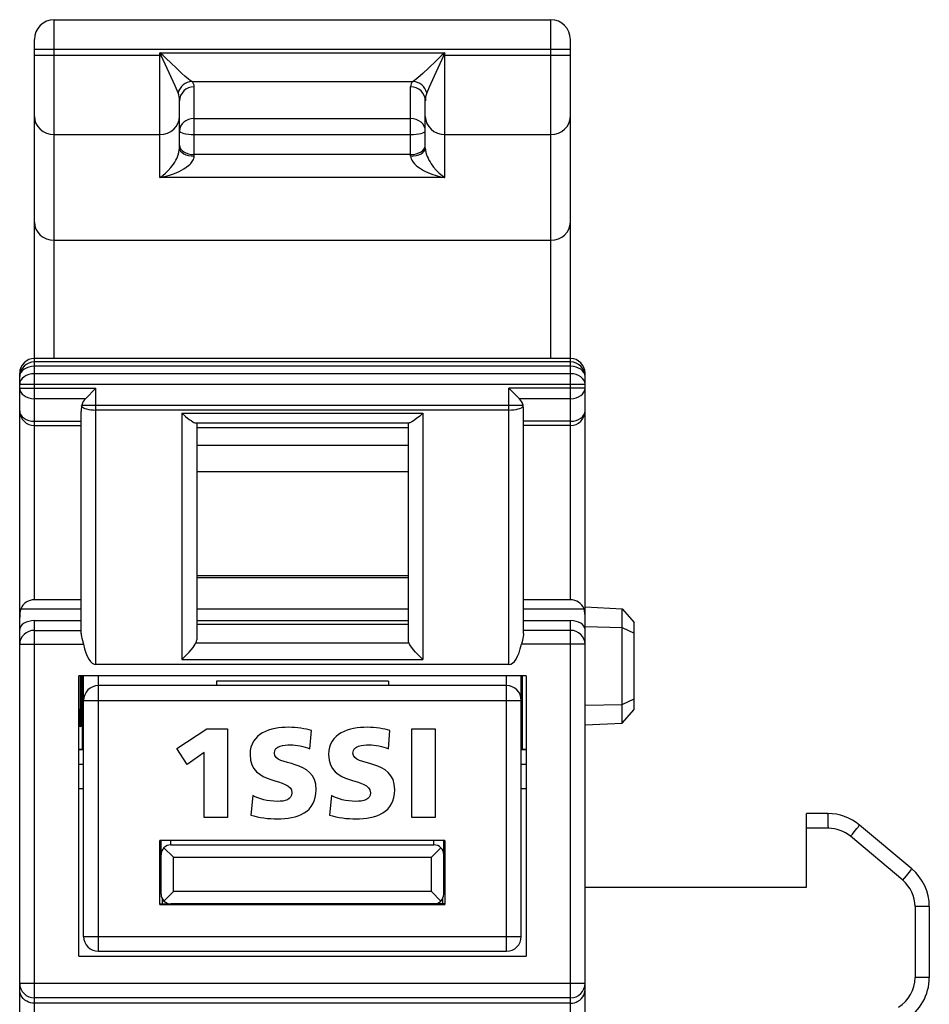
# Model space of a CAD drawing. Extents: x 0 to 183, y 0 to 176.
# Tile 27 of 32: x 1 to 19, y 128 to 148. Entities that reach past the tile are written whole.
import ezdxf

# ---------------------------------------------------------------- set-up
doc = ezdxf.new("R2010")
doc.units = 0
doc.header["$LTSCALE"] = 11.495753
doc.header["$MEASUREMENT"] = 0
doc.layers.get('0').update_dxf_attribs({"linetype": 'CONTINUOUS'})

msp = doc.modelspace()

# ---------------------------------------------------------------- linework, layer by layer
at = {"color": 7, "linetype": 'CONTINUOUS'}
for p, q in [((1.2002, 141.3492), (1.2002, 148.2356)), ((1.2002, 148.2356), (11.3002, 148.2356)), ((11.3002, 141.3492), (11.3002, 148.2356)), ((0.8002, 136.4461), (0.8002, 147.8356)), ((11.7001, 136.4461), (11.7001, 147.8356)), ((0.8002, 147.6354), (11.7001, 147.6354)), ((0.8002, 147.5138), (3.374, 147.5138)), ((3.3502, 145.0247), (3.3502, 147.561)), ((3.374, 147.5138), (3.3502, 147.561)), ((3.3919, 147.5293), (3.3502, 147.561)), ((3.3502, 147.561), (9.15, 147.561)), ((3.3919, 147.5293), (3.374, 147.5138)), ((3.3923, 147.4791), (3.374, 147.5138)), ((3.4202, 147.5056), (3.3919, 147.5293)), ((3.4736, 147.4556), (3.4202, 147.5056)), ((9.0822, 147.5073), (9.0322, 147.4608)), ((9.1084, 147.5293), (9.0822, 147.5073)), ((9.15, 147.561), (9.1084, 147.5293)), ((9.1084, 147.5293), (9.1263, 147.5138)), ((9.1263, 147.5138), (9.1115, 147.4859)), ((9.15, 147.561), (9.1263, 147.5138)), ((9.1263, 147.5138), (11.7001, 147.5138)), ((9.15, 145.0247), (9.15, 147.561)), ((3.4202, 147.4198), (3.3923, 147.4791)), ((3.5001, 147.2424), (3.4202, 147.4198)), ((3.578, 147.3533), (3.4736, 147.4556)), ((3.6799, 147.2544), (3.578, 147.3533)), ((8.9613, 147.3915), (8.8231, 147.2572)), ((9.0322, 147.4608), (8.9613, 147.3915)), ((9.0433, 147.3388), (8.9644, 147.1628)), ((9.0836, 147.4277), (9.0433, 147.3388)), ((9.1115, 147.4859), (9.0836, 147.4277)), ((3.6593, 146.8879), (3.5001, 147.2424)), ((3.8008, 147.1414), (3.6799, 147.2544)), ((3.8584, 147.0908), (3.8008, 147.1414)), ((8.7008, 147.1428), (8.6429, 147.0915)), ((8.8231, 147.2572), (8.7008, 147.1428)), ((8.9644, 147.1628), (8.831, 146.8658)), ((3.9356, 147.0274), (3.8584, 147.0908)), ((3.97, 147.0015), (3.9356, 147.0274)), ((4.0003, 146.9816), (3.97, 147.0015)), ((4.0003, 146.9816), (8.4996, 146.9816)), ((8.5303, 147.0019), (8.4996, 146.9816)), ((8.5651, 147.0277), (8.5303, 147.0019)), ((8.6429, 147.0915), (8.5651, 147.0277)), ((3.7216, 146.7483), (3.6593, 146.8879)), ((4.0499, 145.4626), (4.0499, 146.8731)), ((8.45, 145.4626), (8.45, 146.8731)), ((8.831, 146.8658), (8.7783, 146.7483)), ((3.7502, 145.6242), (3.7502, 146.583)), ((8.7501, 145.6242), (8.7501, 146.583)), ((4.0499, 146.2257), (8.45, 146.2257)), ((1.2002, 145.9029), (3.3502, 145.9029)), ((4.0499, 145.9039), (8.45, 145.9039)), ((9.15, 145.9029), (11.3002, 145.9029)), ((3.7247, 145.4919), (3.7378, 145.5346)), ((3.7378, 145.5346), (3.7468, 145.5804)), ((3.7468, 145.5804), (3.7502, 145.6242)), ((8.7501, 145.6242), (8.7511, 145.6001)), ((8.7511, 145.6001), (8.7542, 145.5749)), ((8.7542, 145.5749), (8.7608, 145.5426)), ((8.7608, 145.5426), (8.7694, 145.5102)), ((8.7694, 145.5102), (8.7897, 145.454)), ((3.6021, 145.2652), (3.6279, 145.3014)), ((3.6279, 145.3014), (3.6524, 145.3396)), ((3.6524, 145.3396), (3.6758, 145.381)), ((3.6758, 145.381), (3.693, 145.4147)), ((3.693, 145.4147), (3.7089, 145.4499)), ((3.7089, 145.4499), (3.7247, 145.4919)), ((3.958, 145.2942), (3.9793, 145.3155)), ((3.9793, 145.3155), (4.0103, 145.3545)), ((4.0103, 145.3545), (4.0238, 145.3751)), ((4.0238, 145.3751), (4.0348, 145.3965)), ((4.0348, 145.3965), (4.0431, 145.4185)), ((4.0431, 145.4185), (4.0482, 145.4402)), ((4.0482, 145.4402), (4.0499, 145.4626)), ((8.45, 145.4936), (4.0499, 145.4936)), ((8.45, 145.4626), (8.4531, 145.4351)), ((8.4531, 145.4351), (8.4614, 145.4068)), ((8.4614, 145.4068), (8.4745, 145.3789)), ((8.4745, 145.3789), (8.4869, 145.3589)), ((8.4869, 145.3589), (8.5007, 145.3396)), ((8.5007, 145.3396), (8.5306, 145.3055)), ((8.5306, 145.3055), (8.5637, 145.2745)), ((8.7897, 145.454), (8.8056, 145.4182)), ((8.8056, 145.4182), (8.8228, 145.3837)), ((8.8228, 145.3837), (8.8458, 145.3431)), ((8.8458, 145.3431), (8.8703, 145.3045)), ((8.8703, 145.3045), (8.9161, 145.2411)), ((3.4084, 145.0654), (3.4656, 145.1133)), ((3.4656, 145.1133), (3.5215, 145.1684)), ((3.5215, 145.1684), (3.5759, 145.2308)), ((3.55, 145.0744), (3.6482, 145.1092)), ((3.5759, 145.2308), (3.6021, 145.2652)), ((3.6482, 145.1092), (3.6979, 145.1298)), ((3.6979, 145.1298), (3.7468, 145.1529)), ((3.7468, 145.1529), (3.7929, 145.1767)), ((3.7929, 145.1767), (3.8381, 145.2029)), ((3.8381, 145.2029), (3.888, 145.2363)), ((3.888, 145.2363), (3.9356, 145.2738)), ((3.9356, 145.2738), (3.958, 145.2942)), ((8.5637, 145.2745), (8.5975, 145.247)), ((8.5975, 145.247), (8.6329, 145.2218)), ((8.6329, 145.2218), (8.6729, 145.1967)), ((8.6729, 145.1967), (8.7139, 145.1732)), ((8.7139, 145.1732), (8.7556, 145.1515)), ((8.7556, 145.1515), (8.7983, 145.1319)), ((8.7983, 145.1319), (8.8848, 145.0968)), ((8.8848, 145.0968), (8.9723, 145.0675)), ((8.9161, 145.2411), (8.9723, 145.1753)), ((8.9723, 145.1753), (9.0305, 145.1174)), ((9.0305, 145.1174), (9.0898, 145.0671)), ((3.3502, 145.0247), (3.4084, 145.0654)), ((3.3502, 145.0247), (3.4508, 145.0464)), ((9.15, 145.0247), (3.3502, 145.0247)), ((3.4508, 145.0464), (3.55, 145.0744)), ((8.9723, 145.0675), (9.0608, 145.0437)), ((9.0608, 145.0437), (9.15, 145.0247)), ((9.0898, 145.0671), (9.15, 145.0247)), ((1.2002, 143.7515), (11.3002, 143.7515)), ((11.7001, 141.3492), (0.8002, 141.3492)), ((11.7001, 141.2799), (0.8002, 141.2799)), ((11.7001, 141.1921), (0.8002, 141.1921)), ((0.5001, 20.6504), (0.5001, 141.0491)), ((11.7001, 141.0384), (0.8002, 141.0384)), ((12.0002, 140.2846), (12.0002, 141.0491)), ((0.5001, 140.8262), (12.0002, 140.8262)), ((0.5001, 140.7442), (2.0501, 140.7442)), ((1.8378, 140.532), (2.0501, 140.7442)), ((2.0501, 135.1305), (2.0501, 140.7442)), ((10.4502, 135.1305), (10.4502, 140.7442)), ((10.6621, 140.532), (10.4502, 140.7442)), ((12.0002, 140.7442), (10.4502, 140.7442)), ((1.8378, 140.532), (0.8002, 140.532)), ((11.7001, 140.532), (10.6621, 140.532)), ((1.7572, 140.3811), (1.762, 140.4035)), ((1.762, 140.4035), (10.7382, 140.4035)), ((10.4502, 140.3008), (2.0501, 140.3008)), ((10.7431, 140.3811), (10.7382, 140.4035)), ((1.75, 135.7567), (1.75, 140.2719)), ((3.8002, 140.2374), (3.8002, 135.2297)), ((3.8002, 140.2374), (3.8743, 140.1706)), ((3.8002, 140.2374), (8.7001, 140.2374)), ((3.8743, 140.1706), (3.949, 140.111)), ((3.949, 140.111), (3.9848, 140.0855)), ((8.5716, 140.1265), (8.5093, 140.0814)), ((8.6357, 140.1792), (8.5716, 140.1265)), ((8.7001, 140.2374), (8.6357, 140.1792)), ((8.7001, 140.2374), (8.7001, 135.2297)), ((10.75, 135.7567), (10.75, 140.2719)), ((12.0002, 20.6504), (12.0002, 140.2836)), ((0.8002, 140.0724), (1.75, 140.0724)), ((0.8002, 139.9846), (1.75, 139.9846)), ((3.9848, 140.0855), (4.0189, 140.0642)), ((4.0189, 140.0642), (4.0427, 140.0514)), ((4.0427, 140.0514), (4.0644, 140.0431)), ((4.0644, 140.0431), (4.082, 140.04)), ((4.082, 140.04), (8.4183, 140.04)), ((4.1002, 140.04), (4.1002, 135.6286)), ((4.1002, 139.9467), (8.4001, 139.9467)), ((8.4001, 140.04), (8.4001, 135.6286)), ((8.4331, 140.0421), (8.4183, 140.04)), ((8.4514, 140.0487), (8.4331, 140.0421)), ((8.479, 140.0628), (8.4514, 140.0487)), ((8.5093, 140.0814), (8.479, 140.0628)), ((11.7001, 140.0724), (10.75, 140.0724)), ((11.7001, 139.9846), (10.75, 139.9846)), ((4.1002, 139.5877), (8.4001, 139.5877)), ((4.1002, 139.0534), (8.4001, 139.0534)), ((4.1002, 136.9388), (8.4001, 136.9388)), ((4.1002, 136.9005), (8.4001, 136.9005)), ((1.75, 136.4461), (0.8002, 136.4461)), ((11.7001, 136.4461), (10.75, 136.4461)), ((12.0002, 136.3007), (12.7505, 136.2611)), ((0.5211, 136.2622), (1.75, 136.2622)), ((4.1002, 136.2622), (8.4001, 136.2622)), ((10.75, 136.2622), (11.9792, 136.2622)), ((12.7505, 133.9398), (12.7505, 136.2611)), ((12.7505, 136.2611), (13.0003, 135.9842)), ((0.8002, 125.9775), (0.8002, 136.0207)), ((0.8002, 136.0207), (1.75, 136.0207)), ((4.1002, 136.0207), (8.4001, 136.0207)), ((4.1002, 135.9521), (8.4001, 135.9521)), ((10.75, 136.0207), (11.7001, 136.0207)), ((11.7001, 127.8833), (11.7001, 136.0207)), ((12.0002, 135.9004), (12.7505, 135.8842)), ((13.0003, 134.2172), (13.0003, 135.9842)), ((0.8002, 135.8232), (1.75, 135.8232)), ((1.75, 135.7567), (1.751, 135.7361)), ((1.751, 135.7361), (1.7586, 135.691)), ((1.7586, 135.691), (1.7641, 135.6669)), ((10.7417, 135.691), (10.7362, 135.6669)), ((10.7489, 135.7361), (10.7417, 135.691)), ((10.75, 135.7567), (10.7489, 135.7361)), ((11.7001, 135.8232), (10.75, 135.8232)), ((12.7505, 135.8842), (13.0003, 135.7695)), ((0.5001, 135.5411), (1.7961, 135.5411)), ((1.7641, 135.6669), (1.7772, 135.6172)), ((1.7772, 135.6172), (1.7961, 135.5411)), ((4.0262, 135.477), (4.0489, 135.5087)), ((4.0489, 135.5087), (4.0692, 135.5397)), ((4.0692, 135.5397), (4.0854, 135.5686)), ((4.0854, 135.5686), (8.4149, 135.5686)), ((8.4311, 135.5397), (8.4149, 135.5686)), ((8.4514, 135.5087), (8.4311, 135.5397)), ((8.4741, 135.477), (8.4514, 135.5087)), ((10.7231, 135.6172), (10.7041, 135.5411)), ((12.0002, 135.5411), (10.7041, 135.5411)), ((10.7362, 135.6669), (10.7231, 135.6172)), ((3.8002, 135.2297), (3.8759, 135.3044)), ((3.8759, 135.3044), (3.9469, 135.3805)), ((3.9469, 135.3805), (3.9876, 135.4285)), ((3.9876, 135.4285), (4.0262, 135.477)), ((8.5124, 135.4285), (8.4741, 135.477)), ((8.5534, 135.3805), (8.5124, 135.4285)), ((8.6243, 135.3044), (8.5534, 135.3805)), ((8.7001, 135.2297), (8.6243, 135.3044)), ((10.4502, 135.1305), (2.0501, 135.1305)), ((3.8002, 135.2297), (8.7001, 135.2297)), ((1.7001, 129.2004), (1.7001, 134.9007)), ((10.8003, 134.9007), (1.7001, 134.9007)), ((1.7276, 134.9007), (1.7276, 134.2271)), ((1.7438, 134.9007), (1.7438, 134.2275)), ((1.7758, 133.4006), (1.7758, 134.9007)), ((1.8003, 129.6007), (1.8003, 134.9007)), ((2.1, 129.3007), (2.1, 134.9007)), ((10.3999, 129.3007), (10.3999, 134.9007)), ((10.7, 129.6007), (10.7, 134.9007)), ((10.7245, 133.4006), (10.7245, 134.9007)), ((10.8003, 134.9007), (10.8003, 129.2004)), ((10.3999, 134.7005), (2.1, 134.7005)), ((4.5002, 134.7877), (4.5002, 134.7005)), ((8.0001, 134.7877), (4.5002, 134.7877)), ((8.0001, 134.7877), (8.0001, 134.7005)), ((1.8003, 134.4004), (10.7, 134.4004)), ((12.0002, 134.3005), (12.7505, 134.3167)), ((12.7505, 134.3167), (13.0003, 134.4318)), ((1.7276, 134.2271), (1.7438, 134.2275)), ((1.729, 133.865), (1.7276, 134.2271)), ((1.7438, 134.2275), (1.7424, 133.8658)), ((12.7505, 133.9398), (13.0003, 134.2172)), ((12.0002, 133.9005), (12.7505, 133.9398)), ((1.7424, 133.8658), (1.729, 133.865)), ((3.6956, 133.4248), (4.3068, 133.8218)), ((4.3068, 133.8218), (4.7295, 133.8218)), ((4.7295, 133.8218), (4.7295, 132.0221)), ((8.4731, 132.0221), (8.4731, 133.8218)), ((8.4731, 133.8218), (8.9527, 133.8218)), ((8.9527, 133.8218), (8.9527, 132.0221)), ((1.8003, 133.4006), (1.7001, 133.4006)), ((1.8003, 133.3931), (1.7001, 133.3931)), ((3.9095, 133.0999), (3.6956, 133.4248)), ((4.2499, 133.3423), (3.9095, 133.0999)), ((4.2499, 132.0221), (4.2499, 133.3423)), ((10.8003, 133.4006), (10.7, 133.4006)), ((10.8003, 133.3931), (10.7, 133.3931)), ((1.7001, 133.103), (1.8003, 133.103)), ((10.7, 133.103), (10.8003, 133.103)), ((1.7001, 132.6107), (1.8003, 132.6107)), ((10.7, 132.6107), (10.8003, 132.6107)), ((16.5002, 130.6005), (16.5002, 132.1005)), ((16.936, 132.1005), (16.5002, 132.1005)), ((4.7295, 132.0221), (4.2499, 132.0221)), ((8.9527, 132.0221), (8.4731, 132.0221)), ((16.9466, 131.8004), (16.5002, 131.8004)), ((18.643, 130.9739), (17.5788, 131.8666)), ((3.3502, 130.2505), (3.3502, 131.5506)), ((9.15, 131.5506), (3.3502, 131.5506)), ((3.375, 130.463), (3.375, 131.5506)), ((3.5752, 131.4631), (3.5752, 131.5506)), ((8.9251, 131.4631), (8.9251, 131.5506)), ((9.1252, 130.463), (9.1252, 131.5506)), ((9.15, 131.5506), (9.15, 130.2505)), ((18.4604, 130.7442), (17.3966, 131.6368)), ((3.4336, 131.4046), (3.6252, 131.213)), ((3.5752, 131.4631), (8.9251, 131.4631)), ((9.0667, 131.4046), (8.8751, 131.213)), ((3.6252, 130.513), (3.6252, 131.213)), ((3.6252, 131.213), (8.8751, 131.213)), ((8.8751, 130.513), (8.8751, 131.213)), ((3.4336, 130.3218), (3.6252, 130.513)), ((8.8751, 130.513), (3.6252, 130.513)), ((9.0667, 130.3218), (8.8751, 130.513)), ((12.0002, 130.6005), (16.5002, 130.6005)), ((3.4002, 130.3662), (3.4002, 130.2632)), ((9.1001, 130.3662), (9.1001, 130.2632)), ((3.3502, 130.2632), (3.5738, 130.2632)), ((3.3502, 130.2505), (9.15, 130.2505)), ((8.9251, 130.2632), (3.5752, 130.2632)), ((7.4503, 130.2632), (7.4503, 130.2505)), ((7.5502, 130.2505), (7.5502, 130.2632)), ((8.5503, 130.2505), (8.5503, 130.2632)), ((8.6502, 130.2632), (8.6502, 130.2505)), ((9.15, 130.2632), (8.9261, 130.2632)), ((18.7105, 130.2077), (18.7105, 128.7667)), ((19.0003, 130.2077), (18.7105, 130.2077)), ((19.0003, 130.2077), (19.0003, 128.7667)), ((1.8003, 129.6007), (10.7, 129.6007)), ((2.1, 129.3007), (10.3999, 129.3007)), ((1.7001, 129.2004), (10.8003, 129.2004)), ((19.0003, 128.7667), (18.7105, 128.7667)), ((0.5001, 128.6506), (12.0002, 128.6506)), ((0.5029, 128.4828), (0.5001, 128.5193)), ((11.9974, 128.4828), (12.0002, 128.5193)), ((0.5108, 128.4469), (0.5029, 128.4828)), ((0.5249, 128.4094), (0.5108, 128.4469)), ((0.5456, 128.3736), (0.5249, 128.4094)), ((0.5728, 128.3398), (0.5456, 128.3736)), ((0.6059, 128.3099), (0.5728, 128.3398)), ((0.6451, 128.2836), (0.6059, 128.3099)), ((11.7001, 128.3515), (0.8002, 128.3515)), ((11.8551, 128.2836), (11.8944, 128.3099)), ((11.8944, 128.3099), (11.9275, 128.3398)), ((11.9275, 128.3398), (11.9543, 128.3736)), ((11.9543, 128.3736), (11.975, 128.4094)), ((11.975, 128.4094), (11.9895, 128.4469)), ((11.9895, 128.4469), (11.9974, 128.4828)), ((0.6803, 128.2671), (0.6451, 128.2836)), ((0.7185, 128.2547), (0.6803, 128.2671)), ((0.7588, 128.2468), (0.7185, 128.2547)), ((0.8002, 128.2444), (0.7588, 128.2468)), ((11.7001, 128.2444), (0.8002, 128.2444)), ((11.7001, 128.2444), (11.7414, 128.2468)), ((11.7414, 128.2468), (11.7818, 128.2547)), ((11.7818, 128.2547), (11.82, 128.2671)), ((11.82, 128.2671), (11.8551, 128.2836))]:
    msp.add_line(p, q, dxfattribs=at)
for centre, radius, start, end in [((1.2002, 147.8355), 0.4001, 90.01163, 179.98806), ((11.3, 147.8355), 0.4001, 0.0106, 89.98435), ((4.0282, 146.666), 0.3171, 95.04362, 164.95353), ((8.4718, 146.6656), 0.3175, 15.10061, 84.96656), ((0.8002, 141.0491), 0.3001, 90.00695, 179.99378), ((11.7001, 141.0491), 0.3001, 0.00191, 89.99736), ((0.8002, 140.9798), 0.3001, 90.00633, 179.99367), ((11.7001, 140.9799), 0.3001, 0.00202, 89.99798), ((2.0531, 140.3184), 0.3032, 135.2211, 163.70633), ((10.4496, 140.3193), 0.3006, 16.25672, 45.02565), ((2.5746, 140.2721), 0.8245, 172.40591, 180.01509), ((0.8002, 140.2847), 0.3001, 180.00633, 269.99367), ((11.7001, 140.2847), 0.3001, 270.00202, 359.99798), ((0.7977, 136.1449), 0.3009, 89.53174, 157.00181), ((11.7026, 136.145), 0.3008, 22.9888, 90.47765), ((11.1849, 136.0783), 0.8153, 0.23091, 13.03155), ((2.1001, 134.4007), 0.2998, 90.01118, 180.04947), ((10.3999, 134.4004), 0.3001, 0.00633, 89.99367), ((16.9366, 131.1018), 0.9987, 49.97436, 90.03469), ((16.9468, 131.1006), 0.6998, 50.00803, 90.01638), ((3.5751, 131.263), 0.2001, 89.98066, 180.00988), ((8.9251, 131.263), 0.2001, 359.99067, 90.01943), ((17.9994, 130.2074), 1.0009, 0.01739, 49.97974), ((18.0102, 130.2077), 0.7003, 0.00148, 49.99435), ((2.1001, 129.6005), 0.2998, 179.95151, 269.99457), ((10.3999, 129.6007), 0.3001, 270.00058, 359.99268), ((18.0107, 128.7666), 0.6999, 300.97355, 0.00596), ((18, 128.7669), 1.0002, 300.95517, 359.98492)]:
    msp.add_arc(centre, radius, start, end, dxfattribs=at)
for points in [[(4.0503, 146.8731), (4.0503, 146.9147), (4.032, 146.9544), (4.0003, 146.9812)], [(8.5, 146.9812), (8.4683, 146.9544), (8.45, 146.9147), (8.45, 146.8731)], [(3.7499, 146.583), (3.7519, 146.6395), (3.7426, 146.696), (3.722, 146.7483)], [(4.0499, 146.8731), (3.8846, 146.8731), (3.7502, 146.7432), (3.7502, 146.583)], [(8.7501, 146.583), (8.7501, 146.7432), (8.6157, 146.8731), (8.45, 146.8731)], [(8.7783, 146.7483), (8.7576, 146.696), (8.7484, 146.6395), (8.7504, 146.583)], [(0.8002, 146.2709), (0.8002, 146.0676), (0.9793, 145.9029), (1.2002, 145.9029)], [(3.3502, 145.9029), (3.5711, 145.9029), (3.7502, 146.0676), (3.7502, 146.2709)], [(4.0499, 146.2257), (3.8846, 146.2257), (3.7502, 146.1141), (3.7502, 145.9766)], [(8.7501, 145.9766), (8.7501, 146.1141), (8.6157, 146.2257), (8.45, 146.2257)], [(8.7501, 146.2709), (8.7501, 146.0676), (8.9292, 145.9029), (9.15, 145.9029)], [(11.3002, 145.9029), (11.521, 145.9029), (11.7001, 146.0676), (11.7001, 146.2709)], [(3.7502, 145.9766), (3.7502, 145.9367), (3.8846, 145.9039), (4.0499, 145.9039)], [(8.45, 145.9039), (8.6157, 145.9039), (8.7501, 145.9367), (8.7501, 145.9766)], [(3.7502, 145.6866), (3.7502, 145.5801), (3.8846, 145.4936), (4.0499, 145.4936)], [(3.7502, 145.6242), (3.7502, 145.535), (3.8846, 145.4626), (4.0499, 145.4626)], [(8.45, 145.4936), (8.6157, 145.4936), (8.7501, 145.5801), (8.7501, 145.6866)], [(8.45, 145.4626), (8.6157, 145.4626), (8.7501, 145.535), (8.7501, 145.6242)], [(0.8002, 144.1194), (0.8002, 143.9161), (0.9793, 143.7515), (1.2002, 143.7515)], [(11.3002, 143.7515), (11.521, 143.7515), (11.7001, 143.9161), (11.7001, 144.1194)], [(0.8002, 141.1921), (0.6345, 141.1921), (0.5001, 141.097), (0.5001, 140.9799)], [(12.0002, 140.9799), (12.0002, 141.097), (11.8658, 141.1921), (11.7001, 141.1921)], [(0.8002, 141.0384), (0.6345, 141.0384), (0.5001, 140.9434), (0.5001, 140.8262)], [(12.0002, 140.8262), (12.0002, 140.9434), (11.8658, 141.0384), (11.7001, 141.0384)], [(0.5001, 140.7442), (0.5001, 140.6267), (0.6345, 140.532), (0.8002, 140.532)], [(11.7001, 140.532), (11.8658, 140.532), (12.0002, 140.6267), (12.0002, 140.7442)], [(1.7572, 140.3811), (1.7879, 140.3343), (1.9095, 140.3008), (2.0501, 140.3008)], [(10.4502, 140.3008), (10.5908, 140.3008), (10.7124, 140.3343), (10.7431, 140.3811)], [(10.75, 140.2719), (10.75, 140.3084), (10.7479, 140.3449), (10.7431, 140.3811)], [(0.5001, 140.2846), (0.5001, 140.1675), (0.6345, 140.0724), (0.8002, 140.0724)], [(11.7001, 140.0724), (11.8658, 140.0724), (12.0002, 140.1675), (12.0002, 140.2846)], [(0.5211, 136.2622), (0.5073, 136.2029), (0.5005, 136.1426), (0.5001, 136.0816)], [(0.8002, 136.0207), (0.6345, 136.0207), (0.5001, 135.9404), (0.5001, 135.8415)], [(12.0002, 135.8415), (12.0002, 135.9404), (11.8658, 136.0207), (11.7001, 136.0207)], [(0.8002, 135.8232), (0.6345, 135.8232), (0.5001, 135.6968), (0.5001, 135.5411)], [(12.0002, 135.5411), (12.0002, 135.6968), (11.8658, 135.8232), (11.7001, 135.8232)], [(1.7961, 135.5411), (1.8509, 135.2855), (1.9471, 135.1305), (2.0501, 135.1305)], [(4.0854, 135.5686), (4.0951, 135.5873), (4.0999, 135.6076), (4.1002, 135.6286)], [(8.4001, 135.6286), (8.4004, 135.6076), (8.4052, 135.5873), (8.4149, 135.5686)], [(10.4502, 135.1305), (10.5533, 135.1305), (10.6493, 135.2855), (10.7041, 135.5411)], [(16.9466, 131.8004), (16.9466, 131.9661), (16.9418, 132.1005), (16.936, 132.1005)], [(17.3966, 131.6368), (17.5013, 131.7618), (17.5823, 131.8638), (17.5788, 131.8666)], [(18.4604, 130.7442), (18.5652, 130.8689), (18.6461, 130.9712), (18.643, 130.9739)], [(3.375, 130.463), (3.375, 130.3524), (3.4646, 130.2632), (3.5752, 130.2632)], [(8.9251, 130.2632), (9.0357, 130.2632), (9.1252, 130.3524), (9.1252, 130.463)], [(0.5001, 128.6506), (0.5001, 128.4855), (0.6345, 128.3515), (0.8002, 128.3515)], [(11.7001, 128.3515), (11.8658, 128.3515), (12.0002, 128.4855), (12.0002, 128.6506)]]:
    msp.add_open_spline(points, degree=3, dxfattribs=at)
for points in [[(5.244, 132.4656), (5.3677, 132.3985), (5.5405, 132.347), (5.7391, 132.347), (5.8912, 132.347), (6.0355, 132.378), (6.0355, 132.5223), (6.0355, 132.8575), (5.1848, 132.646), (5.1848, 133.3009), (5.1848, 133.7341), (5.6074, 133.8528), (5.9685, 133.8528), (6.1413, 133.8528), (6.3115, 133.827), (6.4326, 133.7858), (6.4326, 133.7858), (6.4017, 133.4144), (6.4017, 133.4144), (6.2779, 133.4711), (6.1387, 133.497), (6.0021, 133.497), (5.8808, 133.497), (5.6798, 133.4866), (5.6798, 133.3294), (5.6798, 133.0381), (6.5306, 133.2339), (6.5306, 132.5842), (6.5306, 132.1175), (6.1387, 131.9911), (5.7391, 131.9911), (5.5715, 131.9911), (5.3625, 132.0169), (5.2027, 132.0685), (5.2027, 132.0685), (5.244, 132.4656), (5.244, 132.4656)], [(6.8427, 132.4656), (6.9664, 132.3985), (7.1391, 132.347), (7.3378, 132.347), (7.4899, 132.347), (7.6342, 132.378), (7.6342, 132.5223), (7.6342, 132.8575), (6.7834, 132.646), (6.7834, 133.3009), (6.7834, 133.7341), (7.2063, 133.8528), (7.5672, 133.8528), (7.74, 133.8528), (7.9102, 133.827), (8.0314, 133.7858), (8.0314, 133.7858), (8.0004, 133.4144), (8.0004, 133.4144), (7.8766, 133.4711), (7.7374, 133.497), (7.6008, 133.497), (7.4795, 133.497), (7.2785, 133.4866), (7.2785, 133.3294), (7.2785, 133.0381), (8.1293, 133.2339), (8.1293, 132.5842), (8.1293, 132.1175), (7.7374, 131.9911), (7.3378, 131.9911), (7.1701, 131.9911), (6.9612, 132.0169), (6.8014, 132.0685), (6.8014, 132.0685), (6.8427, 132.4656), (6.8427, 132.4656)]]:
    msp.add_open_spline(points, degree=3, knots=[0, 0, 0, 0, 1, 1, 1, 2, 2, 2, 3, 3, 3, 4, 4, 4, 5, 5, 5, 6, 6, 6, 7, 7, 7, 8, 8, 8, 9, 9, 9, 10, 10, 10, 11, 11, 11, 12, 12, 12, 12], dxfattribs=at)

doc.saveas('drawing.dxf')
